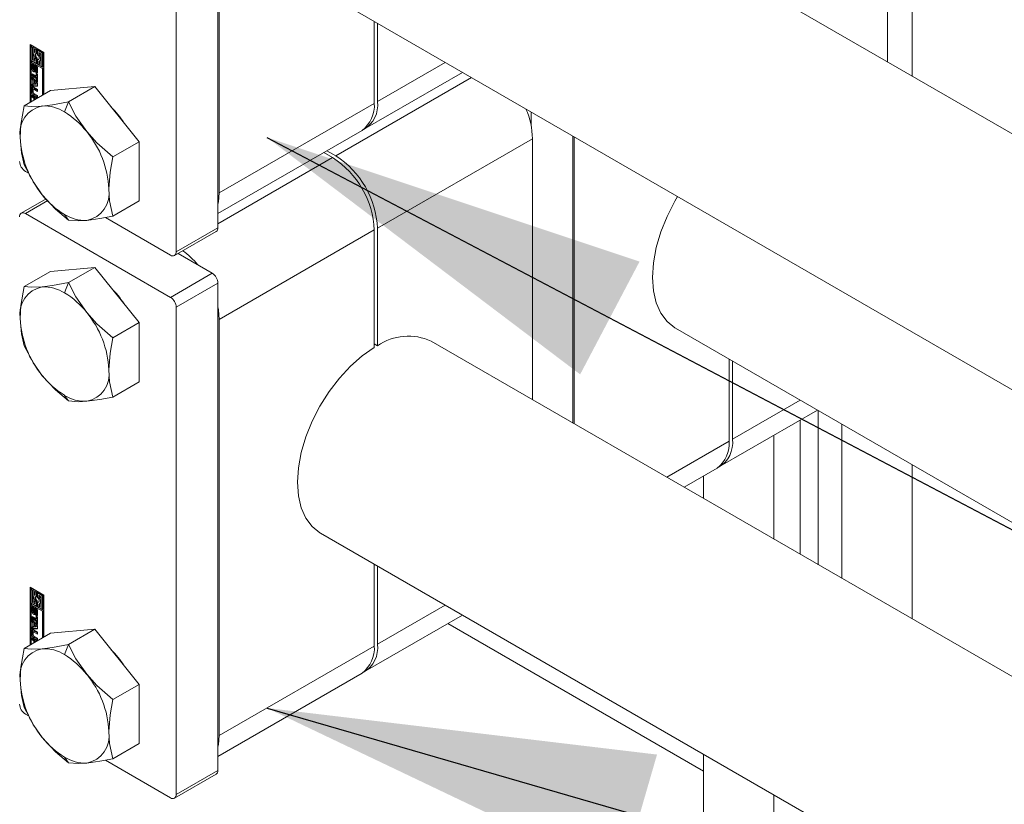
# Model space of a CAD drawing. Header units: millimetres. Extents: x 450 to 25135, y 150 to 17673.
# Tile 91 of 256: x 3093 to 3360, y 15753 to 15965. Entities that reach past the tile are written whole.
import ezdxf

# ---------------------------------------------------------------- set-up
doc = ezdxf.new("R2010")
doc.units = ezdxf.units.MM
doc.linetypes.add('SLD-Continua', pattern=[0])
doc.layers.add('COTAS', color=1, linetype='SLD-Continua')
doc.layers.add('OCULTA', color=8, linetype='SLD-Continua')
doc.styles.get("Standard").update_dxf_attribs({"font": 'ARIALN.TTF'})
doc.dimstyles.new('SLDDIMSTYLE0', dxfattribs={"dimtxt": 0.18, "dimasz": 105, "dimexe": 0, "dimexo": 0.0625, "dimgap": 0, "dimtad": 0, "dimtih": 1, "dimtoh": 1, "dimdec": 0, "dimrnd": 1e-09, "dimzin": 0, "dimdsep": 46, "dimtxsty": 'Standard', "dimsah": 1, "dimcen": 0.09, "dimadec": 0, "dimazin": 0, "dimtfac": 105, "dimtdec": 0, "dimtofl": 0, "dimtmove": 0, "dimatfit": 3, "dimfxl": 1, "dimfrac": 2, "dimtolj": 1, "dimtzin": 0, "dimarcsym": 0})

msp = doc.modelspace()

# ---------------------------------------------------------------- linework, layer by layer
at = {"color": 7, "linetype": 'SLD-Continua', "lineweight": 18, "ltscale": 30}
for p, q in [((3703.91, 15736.93), (3204.88, 16025.01)), ((3174.89, 15973.05), (3703.91, 15667.65)), ((3271.05, 15881.59), (3703.91, 15631.7)), ((3703.91, 15589.95), (3204.88, 15878.03)), ((3174.89, 15826.07), (3703.91, 15520.67))]:
    msp.add_line(p, q, dxfattribs=at)
at = {"layer": 'COTAS', "linetype": 'SLD-Continua', "lineweight": 18, "ltscale": 30}
for p, q in [((3147.1, 15908.76), (3147.1, 16040.72)), ((3135.79, 16034.19), (3135.79, 15902.23)), ((3147.46, 16030.88), (3147.46, 15918.2)), ((3335.2, 15991.53), (3335.2, 15949.78)), ((3328.48, 15988.4), (3328.48, 15953.66)), ((3189.46, 15942.44), (3189.46, 15964.63)), ((3190.31, 15964.14), (3190.31, 15942.93)), ((3096.19, 15958.41), (3099.91, 15956.26)), ((3096.19, 15942.74), (3096.19, 15958.41)), ((3096.48, 15958.24), (3096.48, 15942.91)), ((3096.83, 15957.96), (3096.54, 15957.8)), ((3096.54, 15957.8), (3096.54, 15954.04)), ((3096.89, 15957.6), (3096.54, 15957.8)), ((3097.18, 15957.76), (3096.83, 15957.96)), ((3097.18, 15957.76), (3096.89, 15957.6)), ((3096.89, 15954.25), (3096.89, 15957.6)), ((3097.18, 15956), (3097.18, 15957.76)), ((3097.81, 15957.4), (3097.52, 15957.23)), ((3097.52, 15957.23), (3097.52, 15956.28)), ((3097.87, 15957.03), (3097.52, 15957.23)), ((3098.16, 15957.2), (3097.81, 15957.4)), ((3098.16, 15957.2), (3097.87, 15957.03)), ((3097.87, 15955.82), (3097.87, 15957.03)), ((3098.16, 15955.98), (3098.16, 15957.2)), ((3098.51, 15956.99), (3098.23, 15956.83)), ((3099.84, 15956.22), (3098.51, 15956.99)), ((3097.18, 15954.41), (3096.89, 15954.25)), ((3097.18, 15954.41), (3097.18, 15955.11)), ((3097.52, 15954.21), (3097.18, 15954.41)), ((3097.52, 15956.31), (3097.38, 15956.22)), ((3097.52, 15954.44), (3097.52, 15953.88)), ((3098.16, 15955.98), (3097.87, 15955.82)), ((3098.16, 15954.65), (3097.87, 15954.49)), ((3097.87, 15953.27), (3097.87, 15954.49)), ((3098.16, 15953.44), (3098.16, 15954.65)), ((3098.23, 15956.83), (3098.23, 15955.61)), ((3099.56, 15956.06), (3098.23, 15956.83)), ((3098.51, 15954.45), (3098.23, 15954.29)), ((3098.23, 15954.29), (3098.23, 15953.07)), ((3098.59, 15954.44), (3098.51, 15954.45)), ((3098.58, 15956.22), (3099.21, 15955.86)), ((3098.58, 15955.67), (3098.58, 15956.22)), ((3098.86, 15955.83), (3098.58, 15955.67)), ((3098.86, 15955.83), (3098.86, 15956.06)), ((3099.21, 15955.86), (3099.21, 15952.51)), ((3099.84, 15956.22), (3099.56, 15956.06)), ((3099.56, 15952.3), (3099.56, 15956.06)), ((3099.84, 15952.47), (3099.84, 15956.22)), ((3099.91, 15956.26), (3099.91, 15944.89)), ((3096.54, 15954.04), (3097.87, 15953.27)), ((3096.54, 15953.64), (3096.83, 15953.8)), ((3099.56, 15951.9), (3096.54, 15953.64)), ((3096.54, 15953.64), (3096.54, 15942.95)), ((3096.98, 15953), (3096.69, 15952.84)), ((3096.69, 15951.83), (3096.69, 15952.84)), ((3096.98, 15951.99), (3096.69, 15951.83)), ((3099.84, 15952.06), (3096.83, 15953.8)), ((3097.52, 15953.88), (3096.89, 15954.25)), ((3096.98, 15951.99), (3096.98, 15953)), ((3097.07, 15952.55), (3097.07, 15951.68)), ((3097.17, 15952.71), (3097.12, 15952.68)), ((3097.17, 15952.71), (3097.14, 15952.69)), ((3097.17, 15953.09), (3097.17, 15952.68)), ((3097.17, 15952.68), (3097.17, 15952.68)), ((3097.17, 15952.68), (3097.17, 15952.68)), ((3097.21, 15951.44), (3097.5, 15951.6)), ((3097.5, 15951.6), (3097.22, 15951.44)), ((3097.53, 15951.64), (3097.25, 15951.48)), ((3097.27, 15951.56), (3097.29, 15952.5)), ((3097.55, 15951.73), (3097.27, 15951.56)), ((3097.57, 15952.66), (3097.29, 15952.5)), ((3097.5, 15951.6), (3097.5, 15951.6)), ((3097.55, 15951.73), (3097.57, 15952.66)), ((3097.63, 15952.23), (3097.61, 15951.29)), ((3097.96, 15952.52), (3097.68, 15952.36)), ((3097.97, 15952.52), (3097.69, 15952.36)), ((3098.01, 15952.52), (3097.73, 15952.35)), ((3098.01, 15952.52), (3097.73, 15952.36)), ((3098.05, 15952.45), (3097.78, 15952.3)), ((3098.09, 15952.37), (3097.81, 15952.21)), ((3098.1, 15952.29), (3097.82, 15952.12)), ((3097.82, 15951.26), (3097.82, 15952.12)), ((3098.16, 15953.44), (3097.87, 15953.27)), ((3098.1, 15951.42), (3098.1, 15952.29)), ((3098.21, 15951.97), (3098.21, 15950.96)), ((3098.23, 15953.07), (3098.58, 15952.87)), ((3098.58, 15952.87), (3098.58, 15953.83)), ((3098.86, 15953.03), (3098.58, 15952.87)), ((3098.73, 15953.88), (3099.01, 15954.05)), ((3098.86, 15953.03), (3098.86, 15953.96)), ((3099.21, 15952.51), (3099.56, 15952.3)), ((3099.84, 15952.47), (3099.56, 15952.3)), ((3099.84, 15952.06), (3099.56, 15951.9)), ((3099.56, 15944.68), (3099.56, 15951.9)), ((3099.84, 15944.85), (3099.84, 15952.06)), ((3208.68, 15953.54), (3190.31, 15942.93)), ((3096.74, 15950.41), (3097.85, 15949.77)), ((3096.74, 15949.86), (3096.74, 15950.41)), ((3097.02, 15950.02), (3096.74, 15949.86)), ((3097.85, 15949.22), (3096.74, 15949.86)), ((3096.74, 15949.63), (3098.2, 15947.89)), ((3096.74, 15949.04), (3096.74, 15949.63)), ((3097.02, 15949.21), (3096.74, 15949.04)), ((3096.99, 15948.75), (3096.74, 15949.04)), ((3097.02, 15950.02), (3097.02, 15950.25)), ((3098.13, 15949.38), (3097.02, 15950.02)), ((3097.02, 15949.21), (3097.02, 15949.3)), ((3097.27, 15948.91), (3097.02, 15949.21)), ((3097.15, 15951.03), (3097.44, 15951.2)), ((3097.72, 15950.71), (3097.72, 15951.13)), ((3098.01, 15950.87), (3097.72, 15950.71)), ((3097.75, 15950.69), (3098.03, 15950.86)), ((3097.78, 15951.13), (3098.06, 15951.29)), ((3098.08, 15951.31), (3097.8, 15951.15)), ((3098.1, 15951.36), (3097.81, 15951.2)), ((3098.1, 15951.42), (3097.82, 15951.26)), ((3097.85, 15950.52), (3098.2, 15950.31)), ((3097.85, 15949.77), (3097.85, 15950.52)), ((3098.13, 15949.94), (3097.85, 15949.77)), ((3098.13, 15949.38), (3097.85, 15949.22)), ((3097.85, 15948.47), (3097.85, 15949.22)), ((3098.01, 15951.26), (3098.01, 15950.87)), ((3098.13, 15949.94), (3098.13, 15950.36)), ((3098.13, 15948.63), (3098.13, 15949.38)), ((3098.2, 15950.31), (3098.2, 15948.26)), ((3215.75, 15949.45), (3179, 15928.23)), ((3186.99, 15935.61), (3213.37, 15950.83)), ((3096.98, 15946.73), (3096.7, 15946.57)), ((3096.7, 15945.4), (3096.7, 15946.57)), ((3096.74, 15947.63), (3096.99, 15947.64)), ((3096.74, 15947.04), (3096.74, 15947.63)), ((3097.02, 15947.2), (3096.74, 15947.04)), ((3098.2, 15947.09), (3096.74, 15947.04)), ((3096.98, 15945.56), (3096.98, 15946.73)), ((3097.27, 15948.91), (3096.99, 15948.75)), ((3096.99, 15947.64), (3096.99, 15948.75)), ((3097.27, 15947.8), (3096.99, 15947.64)), ((3097.02, 15947.2), (3097.02, 15947.66)), ((3098.2, 15947.24), (3097.02, 15947.2)), ((3097.38, 15946.42), (3097.1, 15946.26)), ((3097.15, 15946.83), (3098.2, 15946.22)), ((3097.48, 15946.41), (3097.2, 15946.25)), ((3097.27, 15947.8), (3097.27, 15948.91)), ((3097.59, 15948.54), (3097.3, 15948.37)), ((3097.88, 15947.68), (3097.3, 15948.37)), ((3097.3, 15948.37), (3097.3, 15947.65)), ((3097.3, 15947.65), (3097.88, 15947.68)), ((3098.2, 15946), (3097.48, 15946.41)), ((3098.17, 15947.84), (3097.59, 15948.54)), ((3098.13, 15948.63), (3097.85, 15948.47)), ((3098.2, 15948.26), (3097.85, 15948.47)), ((3098.17, 15947.84), (3097.88, 15947.68)), ((3098.2, 15948.59), (3098.13, 15948.63)), ((3098.2, 15947.89), (3098.2, 15947.09)), ((3113.73, 15947), (3101.71, 15945.93)), ((3113.73, 15947), (3106.6, 15942.89)), ((3125.75, 15932.05), (3113.73, 15947)), ((3101.71, 15945.93), (3094.58, 15941.81)), ((3096.98, 15945.56), (3096.7, 15945.4)), ((3096.74, 15944.66), (3098.12, 15943.86)), ((3096.74, 15944.11), (3096.74, 15944.66)), ((3097.02, 15944.27), (3096.74, 15944.11)), ((3097.24, 15943.82), (3096.74, 15944.11)), ((3097.02, 15944.27), (3097.02, 15944.49)), ((3097.52, 15943.99), (3097.02, 15944.27)), ((3097.05, 15946.16), (3097.05, 15945.39)), ((3097.43, 15944.78), (3097.15, 15944.61)), ((3098.2, 15944.01), (3097.15, 15944.61)), ((3098.2, 15945.67), (3097.2, 15946.25)), ((3097.2, 15945.14), (3098.2, 15944.56)), ((3097.52, 15943.99), (3097.24, 15943.82)), ((3097.24, 15943.35), (3097.24, 15943.82)), ((3098.2, 15944.33), (3097.43, 15944.78)), ((3097.52, 15943.51), (3097.52, 15943.99)), ((3097.88, 15943.78), (3097.6, 15943.62)), ((3097.65, 15943.58), (3097.6, 15943.62)), ((3097.6, 15943.62), (3097.6, 15943.55)), ((3097.93, 15943.75), (3097.88, 15943.78)), ((3098.2, 15946.22), (3098.2, 15945.67)), ((3098.2, 15944.56), (3098.2, 15944.01)), ((3106.6, 15942.89), (3105.53, 15940.12)), ((3147.46, 15918.2), (3189.46, 15942.44)), ((3231.96, 15940.1), (3231.96, 15936.33)), ((3147.1, 15912.58), (3186.15, 15935.12)), ((3243.27, 15855.87), (3243.27, 15933.57)), ((3243.63, 15933.37), (3243.63, 15855.67)), ((3125.75, 15932.05), (3118.62, 15927.93)), ((3125.75, 15916.02), (3125.75, 15932.05)), ((3232.31, 15932.88), (3190.31, 15908.64)), ((3232.31, 15932.88), (3232.31, 15862.2)), ((3147.1, 15909.82), (3178.15, 15927.74)), ((3178.15, 15927.74), (3175.76, 15929.12)), ((3176.61, 15929.61), (3179, 15928.23)), ((3094.92, 15924.03), (3095.8, 15923.52)), ((3100.54, 15916.59), (3093.82, 15912.71)), ((3094.92, 15912.6), (3100.99, 15916.1)), ((3125.75, 15916.02), (3118.62, 15911.9)), ((3094.92, 15912.6), (3134.24, 15889.9)), ((3105.53, 15912.36), (3106.6, 15910.83)), ((3116.6, 15911.51), (3134.24, 15901.33)), ((3135.34, 15901.23), (3146.65, 15907.76)), ((3135.79, 15902.23), (3147.1, 15908.76)), ((3147.46, 15883.9), (3189.46, 15908.15)), ((3189.46, 15876.3), (3189.46, 15908.15)), ((3190.31, 15908.64), (3190.31, 15876.79)), ((3145.55, 15896.43), (3136.29, 15901.78)), ((3101.71, 15896.93), (3094.58, 15892.82)), ((3113.73, 15898.01), (3101.71, 15896.93)), ((3113.73, 15898.01), (3106.6, 15893.89)), ((3125.75, 15883.06), (3113.73, 15898.01)), ((3134.24, 15889.9), (3145.55, 15896.43)), ((3106.6, 15893.89), (3105.53, 15891.13)), ((3135.79, 15887.21), (3147.1, 15893.74)), ((3147.1, 15761.79), (3147.1, 15893.74)), ((3135.79, 15887.21), (3135.79, 15755.26)), ((3125.75, 15883.06), (3118.62, 15878.94)), ((3125.75, 15867.03), (3125.75, 15883.06)), ((3147.46, 15883.9), (3147.46, 15771.22)), ((3189.46, 15877.28), (3190.31, 15876.79)), ((3285.63, 15850.98), (3285.63, 15873.17)), ((3286.48, 15872.68), (3286.48, 15851.47)), ((3125.75, 15867.03), (3118.62, 15862.91)), ((3105.53, 15863.36), (3106.6, 15861.84)), ((3304.85, 15862.08), (3286.48, 15851.47)), ((3283.16, 15844.15), (3309.54, 15859.37)), ((3309.74, 15859.25), (3309.74, 15817.5)), ((3304.79, 15856.63), (3304.79, 15820.36)), ((3316.1, 15855.58), (3316.1, 15813.83)), ((3268.69, 15841.2), (3285.63, 15850.98)), ((3297.72, 15852.55), (3297.72, 15824.44)), ((3273.37, 15838.49), (3282.31, 15843.66)), ((3335.2, 15844.56), (3335.2, 15802.81)), ((3278.63, 15841.53), (3278.63, 15835.46)), ((3189.46, 15795.47), (3189.46, 15817.66)), ((3190.31, 15817.17), (3190.31, 15795.95)), ((3096.19, 15811.43), (3099.91, 15809.29)), ((3096.19, 15795.77), (3096.19, 15811.43)), ((3096.48, 15811.27), (3096.48, 15795.93)), ((3096.83, 15810.99), (3096.54, 15810.82)), ((3096.54, 15810.82), (3096.54, 15807.07)), ((3096.89, 15810.62), (3096.54, 15810.82)), ((3097.18, 15810.78), (3096.83, 15810.99)), ((3097.18, 15810.78), (3096.89, 15810.62)), ((3096.89, 15807.27), (3096.89, 15810.62)), ((3097.18, 15809.02), (3097.18, 15810.78)), ((3097.81, 15810.42), (3097.52, 15810.26)), ((3097.52, 15810.26), (3097.52, 15809.3)), ((3097.87, 15810.05), (3097.52, 15810.26)), ((3098.16, 15810.22), (3097.81, 15810.42)), ((3098.16, 15810.22), (3097.87, 15810.05)), ((3098.16, 15809), (3098.16, 15810.22)), ((3097.18, 15807.43), (3097.18, 15808.13)), ((3097.52, 15809.33), (3097.38, 15809.24)), ((3097.87, 15808.84), (3097.87, 15810.05)), ((3098.16, 15809), (3097.87, 15808.84)), ((3098.16, 15807.68), (3097.87, 15807.51)), ((3098.16, 15806.46), (3098.16, 15807.68)), ((3098.51, 15810.02), (3098.23, 15809.85)), ((3098.23, 15809.85), (3098.23, 15808.64)), ((3099.56, 15809.08), (3098.23, 15809.85)), ((3099.84, 15809.25), (3098.51, 15810.02)), ((3098.58, 15809.25), (3099.21, 15808.88)), ((3098.58, 15808.69), (3098.58, 15809.25)), ((3098.86, 15808.85), (3098.58, 15808.69)), ((3098.86, 15808.85), (3098.86, 15809.08)), ((3099.21, 15808.88), (3099.21, 15805.53)), ((3099.84, 15809.25), (3099.56, 15809.08)), ((3099.56, 15805.33), (3099.56, 15809.08)), ((3099.84, 15805.49), (3099.84, 15809.25)), ((3099.91, 15809.29), (3099.91, 15797.91)), ((3096.54, 15807.07), (3097.87, 15806.3)), ((3096.54, 15806.66), (3096.83, 15806.82)), ((3099.56, 15804.92), (3096.54, 15806.66)), ((3096.54, 15806.66), (3096.54, 15795.97)), ((3096.98, 15806.03), (3096.69, 15805.86)), ((3096.69, 15804.85), (3096.69, 15805.86)), ((3096.98, 15805.02), (3096.69, 15804.85)), ((3099.84, 15805.08), (3096.83, 15806.82)), ((3097.18, 15807.43), (3096.89, 15807.27)), ((3097.52, 15806.9), (3096.89, 15807.27)), ((3096.98, 15805.02), (3096.98, 15806.03)), ((3097.07, 15805.57), (3097.07, 15804.71)), ((3097.17, 15805.73), (3097.12, 15805.7)), ((3097.17, 15805.73), (3097.14, 15805.71)), ((3097.17, 15806.12), (3097.17, 15805.7)), ((3097.17, 15805.71), (3097.17, 15805.7)), ((3097.17, 15805.7), (3097.17, 15805.7)), ((3097.52, 15807.23), (3097.18, 15807.43)), ((3097.27, 15804.59), (3097.29, 15805.52)), ((3097.57, 15805.68), (3097.29, 15805.52)), ((3097.52, 15807.46), (3097.52, 15806.9)), ((3097.55, 15804.75), (3097.57, 15805.68)), ((3097.63, 15805.25), (3097.61, 15804.31)), ((3097.96, 15805.54), (3097.68, 15805.38)), ((3097.97, 15805.55), (3097.69, 15805.38)), ((3098.01, 15805.54), (3097.73, 15805.38)), ((3098.01, 15805.54), (3097.73, 15805.38)), ((3098.05, 15805.48), (3097.78, 15805.32)), ((3098.09, 15805.39), (3097.81, 15805.23)), ((3098.1, 15805.31), (3097.82, 15805.15)), ((3097.82, 15804.28), (3097.82, 15805.15)), ((3097.87, 15806.3), (3097.87, 15807.51)), ((3098.16, 15806.46), (3097.87, 15806.3)), ((3098.1, 15804.45), (3098.1, 15805.31)), ((3098.21, 15804.99), (3098.21, 15803.98)), ((3098.51, 15807.47), (3098.23, 15807.31)), ((3098.23, 15807.31), (3098.23, 15806.09)), ((3098.23, 15806.09), (3098.58, 15805.89)), ((3098.59, 15807.46), (3098.51, 15807.47)), ((3098.58, 15805.89), (3098.58, 15806.85)), ((3098.86, 15806.06), (3098.58, 15805.89)), ((3098.73, 15806.91), (3099.01, 15807.07)), ((3098.86, 15806.06), (3098.86, 15806.98)), ((3099.21, 15805.53), (3099.56, 15805.33)), ((3099.84, 15805.49), (3099.56, 15805.33)), ((3099.84, 15805.08), (3099.56, 15804.92)), ((3099.56, 15797.71), (3099.56, 15804.92)), ((3099.84, 15797.87), (3099.84, 15805.08)), ((3208.68, 15806.56), (3190.31, 15795.95)), ((3096.74, 15803.43), (3097.85, 15802.8)), ((3096.74, 15802.88), (3096.74, 15803.43)), ((3097.02, 15803.04), (3096.74, 15802.88)), ((3097.85, 15802.24), (3096.74, 15802.88)), ((3096.74, 15802.66), (3098.2, 15800.91)), ((3096.74, 15802.07), (3096.74, 15802.66)), ((3097.02, 15802.23), (3096.74, 15802.07)), ((3097.02, 15803.04), (3097.02, 15803.27)), ((3098.13, 15802.41), (3097.02, 15803.04)), ((3097.02, 15802.23), (3097.02, 15802.32)), ((3097.27, 15801.94), (3097.02, 15802.23)), ((3097.15, 15804.06), (3097.44, 15804.22)), ((3097.21, 15804.46), (3097.5, 15804.63)), ((3097.5, 15804.63), (3097.22, 15804.46)), ((3097.53, 15804.67), (3097.25, 15804.5)), ((3097.55, 15804.75), (3097.27, 15804.59)), ((3097.5, 15804.63), (3097.5, 15804.63)), ((3097.72, 15803.73), (3097.72, 15804.15)), ((3098.01, 15803.89), (3097.72, 15803.73)), ((3097.75, 15803.72), (3098.03, 15803.88)), ((3097.78, 15804.15), (3098.06, 15804.31)), ((3098.08, 15804.33), (3097.8, 15804.17)), ((3098.1, 15804.38), (3097.81, 15804.22)), ((3098.1, 15804.45), (3097.82, 15804.28)), ((3097.85, 15803.54), (3098.2, 15803.34)), ((3097.85, 15802.8), (3097.85, 15803.54)), ((3098.13, 15802.96), (3097.85, 15802.8)), ((3098.13, 15802.41), (3097.85, 15802.24)), ((3097.85, 15801.49), (3097.85, 15802.24)), ((3098.01, 15804.28), (3098.01, 15803.89)), ((3098.13, 15802.96), (3098.13, 15803.38)), ((3098.13, 15801.66), (3098.13, 15802.41)), ((3098.2, 15803.34), (3098.2, 15801.29)), ((3186.99, 15788.63), (3213.37, 15803.85)), ((3096.98, 15799.75), (3096.7, 15799.59)), ((3096.7, 15798.42), (3096.7, 15799.59)), ((3096.99, 15801.77), (3096.74, 15802.07)), ((3096.74, 15800.65), (3096.99, 15800.66)), ((3096.74, 15800.06), (3096.74, 15800.65)), ((3097.02, 15800.22), (3096.74, 15800.06)), ((3098.2, 15800.11), (3096.74, 15800.06)), ((3096.98, 15798.58), (3096.98, 15799.75)), ((3097.27, 15801.94), (3096.99, 15801.77)), ((3096.99, 15800.66), (3096.99, 15801.77)), ((3097.27, 15800.82), (3096.99, 15800.66)), ((3097.02, 15800.22), (3097.02, 15800.68)), ((3098.2, 15800.27), (3097.02, 15800.22)), ((3097.15, 15799.85), (3098.2, 15799.24)), ((3097.27, 15800.82), (3097.27, 15801.94)), ((3097.59, 15801.56), (3097.3, 15801.4)), ((3097.3, 15801.4), (3097.3, 15800.67)), ((3097.88, 15800.7), (3097.3, 15801.4)), ((3097.3, 15800.67), (3097.88, 15800.7)), ((3098.17, 15800.86), (3097.59, 15801.56)), ((3098.13, 15801.66), (3097.85, 15801.49)), ((3098.2, 15801.29), (3097.85, 15801.49)), ((3098.17, 15800.86), (3097.88, 15800.7)), ((3098.2, 15801.61), (3098.13, 15801.66)), ((3098.2, 15800.91), (3098.2, 15800.11)), ((3113.73, 15800.02), (3101.71, 15798.95)), ((3113.73, 15800.02), (3106.6, 15795.91)), ((3125.75, 15785.07), (3113.73, 15800.02)), ((3101.71, 15798.95), (3094.58, 15794.83)), ((3096.98, 15798.58), (3096.7, 15798.42)), ((3096.74, 15797.68), (3098.12, 15796.88)), ((3096.74, 15797.13), (3096.74, 15797.68)), ((3097.02, 15797.3), (3096.74, 15797.13)), ((3097.24, 15796.84), (3096.74, 15797.13)), ((3097.02, 15797.3), (3097.02, 15797.52)), ((3097.52, 15797.01), (3097.02, 15797.3)), ((3097.05, 15799.19), (3097.05, 15798.41)), ((3097.38, 15799.44), (3097.1, 15799.28)), ((3097.43, 15797.8), (3097.15, 15797.64)), ((3098.2, 15797.03), (3097.15, 15797.64)), ((3097.48, 15799.43), (3097.2, 15799.27)), ((3098.2, 15798.69), (3097.2, 15799.27)), ((3097.2, 15798.16), (3098.2, 15797.58)), ((3097.52, 15797.01), (3097.24, 15796.84)), ((3098.2, 15797.35), (3097.43, 15797.8)), ((3098.2, 15799.02), (3097.48, 15799.43)), ((3097.52, 15796.53), (3097.52, 15797.01)), ((3098.2, 15799.24), (3098.2, 15798.69)), ((3098.2, 15797.58), (3098.2, 15797.03)), ((3097.24, 15796.37), (3097.24, 15796.84)), ((3097.88, 15796.8), (3097.6, 15796.64)), ((3097.65, 15796.61), (3097.6, 15796.64)), ((3097.6, 15796.64), (3097.6, 15796.58)), ((3097.93, 15796.77), (3097.88, 15796.8)), ((3106.6, 15795.91), (3105.53, 15793.14)), ((3147.46, 15771.22), (3189.46, 15795.47)), ((3147.1, 15765.6), (3186.15, 15788.14)), ((3125.75, 15785.07), (3118.62, 15780.96)), ((3125.75, 15769.04), (3125.75, 15785.07)), ((3094.92, 15777.05), (3095.8, 15776.55)), ((3125.75, 15769.04), (3118.62, 15764.93)), ((3105.53, 15765.38), (3106.6, 15763.85)), ((3278.63, 15766.18), (3278.63, 15709.34)), ((3116.6, 15764.54), (3134.24, 15754.36)), ((3135.34, 15754.25), (3146.65, 15760.78)), ((3135.79, 15755.26), (3147.1, 15761.79)), ((3297.72, 15755.16), (3297.72, 15698.32))]:
    msp.add_line(p, q, dxfattribs=at)
at = {"layer": 'COTAS', "linetype": 'SLD-Continua', "lineweight": 18, "ltscale": 30, "flags": 128}
for points in [[(3097.52, 15956.28), (3097.35, 15956.2), (3097.21, 15956.06), (3097.12, 15955.86), (3097.1, 15955.6), (3097.12, 15955.32), (3097.21, 15955.01), (3097.35, 15954.71), (3097.52, 15954.44)], [(3097.87, 15954.49), (3097.7, 15954.69), (3097.57, 15954.92), (3097.48, 15955.16), (3097.45, 15955.4), (3097.48, 15955.6), (3097.57, 15955.74), (3097.7, 15955.82), (3097.87, 15955.82)], [(3098.23, 15955.61), (3098.4, 15955.42), (3098.53, 15955.19), (3098.62, 15954.94), (3098.65, 15954.71), (3098.62, 15954.51), (3098.53, 15954.36), (3098.4, 15954.28), (3098.23, 15954.29)], [(3098.58, 15953.83), (3098.75, 15953.9), (3098.89, 15954.04), (3098.98, 15954.25), (3099, 15954.5), (3098.98, 15954.79), (3098.89, 15955.09), (3098.75, 15955.39), (3098.58, 15955.67)], [(3097, 15953.16), (3096.98, 15953.1), (3096.98, 15953)], [(3097.6, 15952.82), (3097.58, 15952.76), (3097.57, 15952.66)], [(3097.73, 15952.36), (3097.73, 15952.36), (3097.73, 15952.36), (3097.73, 15952.36), (3097.73, 15952.36), (3097.73, 15952.36), (3097.73, 15952.35), (3097.73, 15952.35), (3097.73, 15952.35)], [(3097.97, 15952.52), (3097.96, 15952.52), (3097.96, 15952.52)], [(3098.09, 15952.37), (3098.09, 15952.38), (3098.09, 15952.39)], [(3097.44, 15951.2), (3097.52, 15951.16), (3097.59, 15951.14)], [(3098.03, 15950.86), (3098.12, 15950.82), (3098.18, 15950.8)], [(3097, 15946.89), (3096.99, 15946.83), (3096.98, 15946.73)], [(3094.58, 15941.81), (3093.71, 15936.69), (3093.51, 15933.18)], [(3099.52, 15941.73), (3096.6, 15941.63), (3094.58, 15941.81)], [(3106.6, 15942.89), (3102.26, 15942.07), (3099.52, 15941.73)], [(3111.54, 15934.79), (3108.62, 15939.02), (3106.6, 15942.89)], [(3093.51, 15933.18), (3093.84, 15929.03), (3094.58, 15925.78)], [(3118.62, 15927.93), (3114.28, 15931.74), (3111.54, 15934.79)], [(3117.55, 15919.3), (3117.88, 15923.82), (3118.62, 15927.93)], [(3094.58, 15925.78), (3097.18, 15920.97), (3099.52, 15917.69)], [(3099.52, 15917.69), (3103.1, 15913.83), (3106.6, 15910.83)], [(3118.62, 15911.9), (3117.75, 15916.03), (3117.55, 15919.3)], [(3147.46, 15918.2), (3147.24, 15915.77), (3147.1, 15915.16)], [(3271.05, 15881.59), (3270.9, 15881.67), (3268.79, 15883.36), (3267.09, 15885.63), (3265.85, 15888.43), (3265.09, 15891.68), (3264.84, 15895.32), (3265.09, 15899.25), (3265.85, 15903.38), (3267.09, 15907.61), (3268.79, 15911.84), (3270.9, 15915.97), (3271.63, 15917.2)], [(3111.54, 15910.75), (3115.12, 15911.23), (3118.62, 15911.9)], [(3106.6, 15910.83), (3109.2, 15910.64), (3111.54, 15910.75)], [(3106.6, 15893.89), (3102.26, 15893.08), (3099.52, 15892.74)], [(3111.54, 15885.8), (3108.62, 15890.03), (3106.6, 15893.89)], [(3094.58, 15892.82), (3093.71, 15887.69), (3093.51, 15884.18)], [(3099.52, 15892.74), (3096.6, 15892.64), (3094.58, 15892.82)], [(3118.62, 15878.94), (3114.28, 15882.75), (3111.54, 15885.8)], [(3147.1, 15887.35), (3147.24, 15886.57), (3147.46, 15883.9)], [(3093.51, 15884.18), (3093.84, 15880.04), (3094.58, 15876.79)], [(3117.55, 15870.31), (3117.88, 15874.83), (3118.62, 15878.94)], [(3094.58, 15876.79), (3097.18, 15871.97), (3099.52, 15868.69)], [(3174.89, 15826.07), (3174.74, 15826.16), (3172.62, 15827.85), (3170.93, 15830.12), (3169.68, 15832.91), (3168.93, 15836.17), (3168.67, 15839.81), (3168.93, 15843.74), (3169.68, 15847.87), (3170.93, 15852.1), (3172.62, 15856.33), (3174.74, 15860.45), (3177.21, 15864.38), (3179.99, 15868.01), (3183.01, 15871.25), (3186.19, 15874.04), (3189.46, 15876.3)], [(3118.62, 15862.91), (3117.75, 15867.03), (3117.55, 15870.31)], [(3099.52, 15868.69), (3103.1, 15864.84), (3106.6, 15861.84)], [(3106.6, 15861.84), (3109.2, 15861.64), (3111.54, 15861.75)], [(3111.54, 15861.75), (3115.12, 15862.24), (3118.62, 15862.91)], [(3097.52, 15809.3), (3097.35, 15809.23), (3097.21, 15809.08), (3097.12, 15808.88), (3097.1, 15808.63), (3097.12, 15808.34), (3097.21, 15808.04), (3097.35, 15807.74), (3097.52, 15807.46)], [(3097.87, 15807.51), (3097.7, 15807.71), (3097.57, 15807.94), (3097.48, 15808.19), (3097.45, 15808.42), (3097.48, 15808.62), (3097.57, 15808.77), (3097.7, 15808.84), (3097.87, 15808.84)], [(3098.23, 15808.64), (3098.4, 15808.44), (3098.53, 15808.21), (3098.62, 15807.96), (3098.65, 15807.73), (3098.62, 15807.53), (3098.53, 15807.38), (3098.4, 15807.31), (3098.23, 15807.31)], [(3098.58, 15806.85), (3098.75, 15806.92), (3098.89, 15807.07), (3098.98, 15807.27), (3099, 15807.52), (3098.98, 15807.81), (3098.89, 15808.11), (3098.75, 15808.41), (3098.58, 15808.69)], [(3097, 15806.19), (3096.98, 15806.12), (3096.98, 15806.03)], [(3097.6, 15805.85), (3097.58, 15805.78), (3097.57, 15805.68)], [(3097.73, 15805.38), (3097.73, 15805.38), (3097.73, 15805.38), (3097.73, 15805.38), (3097.73, 15805.38), (3097.73, 15805.38), (3097.73, 15805.38), (3097.73, 15805.38), (3097.73, 15805.38)], [(3097.97, 15805.55), (3097.96, 15805.54), (3097.96, 15805.54)], [(3098.09, 15805.39), (3098.09, 15805.41), (3098.09, 15805.41)], [(3097.44, 15804.22), (3097.52, 15804.18), (3097.59, 15804.16)], [(3098.03, 15803.88), (3098.12, 15803.84), (3098.18, 15803.82)], [(3097, 15799.91), (3096.99, 15799.85), (3096.98, 15799.75)], [(3094.58, 15794.83), (3093.71, 15789.71), (3093.51, 15786.2)], [(3099.52, 15794.75), (3096.6, 15794.65), (3094.58, 15794.83)], [(3106.6, 15795.91), (3102.26, 15795.1), (3099.52, 15794.75)], [(3111.54, 15787.81), (3108.62, 15792.05), (3106.6, 15795.91)], [(3118.62, 15780.96), (3114.28, 15784.77), (3111.54, 15787.81)], [(3093.51, 15786.2), (3093.84, 15782.06), (3094.58, 15778.81)], [(3117.55, 15772.32), (3117.88, 15776.85), (3118.62, 15780.96)], [(3094.58, 15778.81), (3097.18, 15773.99), (3099.52, 15770.71)], [(3099.52, 15770.71), (3103.1, 15766.86), (3106.6, 15763.85)], [(3118.62, 15764.93), (3117.75, 15769.05), (3117.55, 15772.32)], [(3147.46, 15771.22), (3147.24, 15768.79), (3147.1, 15768.18)], [(3111.54, 15763.77), (3115.12, 15764.25), (3118.62, 15764.93)], [(3106.6, 15763.85), (3109.2, 15763.66), (3111.54, 15763.77)], [(3147.1, 15761.79), (3147.08, 15761.45), (3146.99, 15761.17), (3146.84, 15760.94), (3146.65, 15760.78), (3146.65, 15760.78)]]:
    msp.add_lwpolyline(points, dxfattribs=at)
at = {"layer": 'COTAS', "linetype": 'SLD-Continua', "lineweight": 18, "ltscale": 900}
for centre, radius, start, end in [((3098.82, 15955.5), 1.08, 162.4976, 232.1972), ((3097.04, 15954.47), 2.27, 17.5969, 36.8536), ((3098.75, 15954.48), 0.501, 300.8079, 335.0802), ((3096.97, 15952.89), 0.284, 50.7755, 189.2632), ((3097.69, 15951.87), 0.999, 182.5712, 237.4049), ((3097.9, 15952.02), 0.923, 181.8735, 208.4048), ((3097.34, 15952.55), 0.272, 165.9326, 180.9842), ((3097.5, 15951.69), 0.424, 180.5971, 195.9025), ((3097.2, 15952.59), 0.12, 139.5099, 168.1814), ((3097.14, 15952.64), 0.0455, 94.3158, 139.1664), ((3097.14, 15952.63), 0.0528, 59.5707, 90.4726), ((3096.92, 15952.7), 0.461, 57.3519, 60.3295), ((3097.57, 15952.55), 0.285, 50.8772, 189.5101), ((3097.45, 15951.67), 0.0847, 303.1848, 337.6228), ((3097.32, 15951.74), 0.234, 336.2754, 357.6408), ((3098.09, 15952.21), 0.459, 171.9511, 178.204), ((3097.83, 15952.24), 0.194, 153.2458, 169.7288), ((3097.71, 15952.3), 0.0671, 115.0418, 154.0966), ((3097.7, 15952.32), 0.0461, 54.9099, 110.84), ((3097.66, 15952.24), 0.131, 23.9336, 57.8502), ((3097.21, 15951.93), 0.998, 2.5653, 57.4183), ((3097.45, 15952.13), 0.374, 12.0728, 26.5004), ((3097.4, 15952.12), 0.423, 0.5344, 11.8937), ((3097.99, 15952.48), 0.0432, 57.7252, 111.8229), ((3097.68, 15952.28), 0.422, 0.5345, 11.9112), ((3097.37, 15951.65), 0.295, 194.722, 213.9361), ((3097.23, 15951.55), 0.119, 212.4711, 238.7802), ((3097.33, 15951.25), 0.282, 230.4762, 7.1499), ((3097.19, 15951.48), 0.0437, 233.8377, 298.5729), ((3097.92, 15951.98), 0.92, 215.7288, 238.0434), ((3097.17, 15951.51), 0.0888, 304.0037, 336.8038), ((3097.01, 15951.58), 0.255, 337.1819, 356.7343), ((3097.75, 15951.17), 0.052, 236.9858, 278.1994), ((3097.9, 15950.98), 0.327, 236.3418, 241.1308), ((3097.93, 15950.91), 0.284, 230.7755, 9.2632), ((3097.75, 15951.17), 0.0516, 281.2811, 333.8925), ((3097.68, 15951.22), 0.132, 327.9685, 351.2787), ((3097.54, 15951.26), 0.285, 348.0173, 0.5177), ((3098.96, 15952.42), 1.82, 238.3051, 239.1674), ((3098.04, 15951.33), 0.0456, 297.7838, 336.3872), ((3097.96, 15951.39), 0.145, 328.489, 349.802), ((3097.76, 15951.42), 0.341, 349.4911, 359.9206), ((3096.97, 15946.61), 0.279, 50.7873, 189.2439), ((3097.14, 15946.18), 0.0895, 50.7222, 189.2737), ((3097.42, 15946.33), 0.103, 54.3321, 114.3787), ((3097.68, 15945.44), 0.984, 182.6064, 237.385), ((3097.96, 15945.61), 0.983, 182.5939, 237.3976), ((3097.37, 15945.4), 0.315, 182.6482, 237.3559), ((3100.89, 15934.38), 7.48, 100.5489, 189.2536), ((3099.95, 15931.31), 10.43, 57.6502, 92.3583), ((3100.53, 15923.53), 25.14, 32.7338, 45.4532), ((3181.1, 15941.81), 8.38, 307.0016, 4.3089), ((3182.86, 15941.93), 7.52, 299.4883, 7.6932), ((3094.09, 15921.17), 22.13, 37.9797, 58.894), ((3210.98, 15932.4), 21.34, 1.2966, 23.5207), ((3119.57, 15934.38), 26.09, 182.6381, 219.7712), ((3091.48, 15918.1), 26.09, 2.6406, 39.7714), ((3164.9, 15907.03), 24.59, 2.606, 57.3947), ((3165.75, 15907.52), 24.59, 2.6056, 57.393), ((3096.74, 15926.88), 3.38, 182.609, 237.3839), ((3116.96, 15931.31), 22.14, 217.9831, 238.8906), ((3110.17, 15918.1), 7.48, 280.5479, 9.2495), ((3094.31, 15911.85), 0.961, 50.791, 189.2204), ((3111.11, 15921.17), 10.43, 237.6533, 272.3552), ((3146, 15908.66), 1.11, 305.7026, 5.6396), ((3134.84, 15902.08), 0.961, 230.8092, 9.1936), ((3124.55, 15884.88), 21.96, 38.9995, 53.5203), ((3143.73, 15893.59), 3.38, 2.5991, 57.3939), ((3100.89, 15885.39), 7.48, 100.5483, 189.2534), ((3099.95, 15882.32), 10.43, 57.6484, 92.3601), ((3094.1, 15872.18), 22.13, 37.9795, 58.8955), ((3100.53, 15874.53), 25.14, 32.7338, 45.4532), ((3132.41, 15887.05), 3.38, 2.6165, 57.3939), ((3091.48, 15869.1), 26.1, 2.6411, 39.7709), ((3119.57, 15885.39), 26.09, 182.6383, 219.7707), ((3198.68, 15864.71), 14.69, 65.0276, 124.7395), ((3110.17, 15869.1), 7.48, 280.5474, 9.25), ((3116.96, 15882.32), 22.13, 217.9828, 238.8922), ((3111.11, 15872.18), 10.43, 237.6515, 272.357), ((3277.27, 15850.35), 8.38, 307.0008, 4.3159), ((3279.03, 15850.46), 7.52, 299.484, 7.6975), ((3098.82, 15808.53), 1.08, 162.4963, 232.1985), ((3097.04, 15807.49), 2.27, 17.5877, 36.8546), ((3096.97, 15805.91), 0.284, 50.7654, 189.251), ((3097.9, 15805.05), 0.923, 181.8735, 208.4048), ((3097.35, 15805.57), 0.272, 165.9482, 180.9686), ((3097.2, 15805.62), 0.119, 139.3676, 168.2224), ((3097.14, 15805.66), 0.0449, 94.1376, 139.6955), ((3097.14, 15805.65), 0.0552, 60.252, 89.7913), ((3097.02, 15805.88), 0.277, 56.363, 61.3183), ((3097.57, 15805.57), 0.285, 50.8923, 189.495), ((3098.08, 15805.24), 0.452, 171.9031, 178.2286), ((3097.83, 15805.27), 0.192, 153.1738, 169.8008), ((3097.71, 15805.32), 0.0666, 114.8976, 154.2408), ((3097.7, 15805.34), 0.0458, 54.7124, 111.0376), ((3097.66, 15805.27), 0.132, 23.9464, 57.7206), ((3097.21, 15804.95), 0.998, 2.5653, 57.4183), ((3097.45, 15805.15), 0.368, 11.9562, 26.6171), ((3097.4, 15805.14), 0.422, 0.5345, 11.9112), ((3097.99, 15805.51), 0.0435, 57.945, 111.6032), ((3097.68, 15805.31), 0.423, 0.5465, 11.8992), ((3098.75, 15807.5), 0.502, 300.8273, 335.0298), ((3097.69, 15804.9), 0.998, 182.5653, 237.4183), ((3097.5, 15804.71), 0.424, 180.6151, 195.9018), ((3097.38, 15804.67), 0.298, 194.7733, 213.8276), ((3097.23, 15804.57), 0.119, 212.5815, 238.8508), ((3097.33, 15804.27), 0.282, 230.4664, 7.1597), ((3097.19, 15804.5), 0.0433, 233.4469, 298.9637), ((3097.92, 15805), 0.92, 215.7288, 238.0434), ((3097.17, 15804.54), 0.0872, 303.7072, 337.1003), ((3097.01, 15804.6), 0.255, 337.1819, 356.7343), ((3097.45, 15804.7), 0.0853, 303.2592, 337.3744), ((3097.32, 15804.76), 0.234, 336.2991, 357.6172), ((3097.75, 15804.19), 0.052, 236.9858, 278.1994), ((3097.9, 15804), 0.327, 236.3418, 241.1308), ((3097.93, 15803.94), 0.284, 230.768, 9.2707), ((3097.75, 15804.19), 0.051, 280.9718, 334.2018), ((3097.69, 15804.24), 0.13, 327.8011, 351.446), ((3097.54, 15804.28), 0.284, 348.0033, 0.5317), ((3098.32, 15804.39), 0.591, 237.6291, 240.2716), ((3098.04, 15804.35), 0.0456, 297.6871, 336.1741), ((3097.95, 15804.41), 0.147, 328.6461, 349.6449), ((3097.76, 15804.45), 0.343, 349.5135, 359.9185), ((3096.97, 15799.64), 0.279, 50.797, 189.2342), ((3097.68, 15798.47), 0.983, 182.5939, 237.3976), ((3097.96, 15798.63), 0.984, 182.5984, 237.3855), ((3097.14, 15799.2), 0.0895, 50.7525, 189.2434), ((3097.37, 15798.42), 0.315, 182.6089, 237.3952), ((3097.42, 15799.35), 0.103, 54.3321, 114.3787), ((3100.89, 15787.4), 7.48, 100.5483, 189.2534), ((3099.95, 15784.33), 10.43, 57.6499, 92.3607), ((3100.53, 15776.55), 25.14, 32.7338, 45.4532), ((3181.1, 15794.84), 8.38, 307.0011, 4.3094), ((3182.86, 15794.95), 7.52, 299.484, 7.6975), ((3094.09, 15774.19), 22.13, 37.9806, 58.8932), ((3091.48, 15771.12), 26.1, 2.641, 39.771), ((3119.57, 15787.4), 26.09, 182.6383, 219.7707), ((3096.74, 15779.9), 3.38, 182.608, 237.3849), ((3116.96, 15784.33), 22.13, 217.9828, 238.8922), ((3110.17, 15771.12), 7.48, 280.5474, 9.25), ((3111.11, 15774.19), 10.43, 237.6533, 272.3552), ((3134.84, 15755.1), 0.961, 230.807, 9.1958)]:
    msp.add_arc(centre, radius, start, end, dxfattribs=at)
at = {"layer": 'OCULTA', "linetype": 'SLD-Continua', "lineweight": 18, "ltscale": 30}
msp.add_line((3278.63, 15761.6), (3209.4, 15801.56), dxfattribs=at)
msp.add_line((3278.63, 15761.6), (3209.4, 15801.56), dxfattribs=at)
msp.add_line((3278.63, 15761.6), (3209.4, 15801.56), dxfattribs=at)
msp.add_line((3278.63, 15761.6), (3209.4, 15801.56), dxfattribs=at)

# ---------------------------------------------------------------- leaders
at = {"layer": 'COTAS', "ltscale": 30}
for points in [[(3160.36, 15933.23), (3812.14, 15590.07)], [(3160.39, 15778.69), (3812.14, 15590.07)]]:
    msp.add_leader(points, dimstyle='SLDDIMSTYLE0', dxfattribs=at)

doc.saveas('drawing.dxf')
